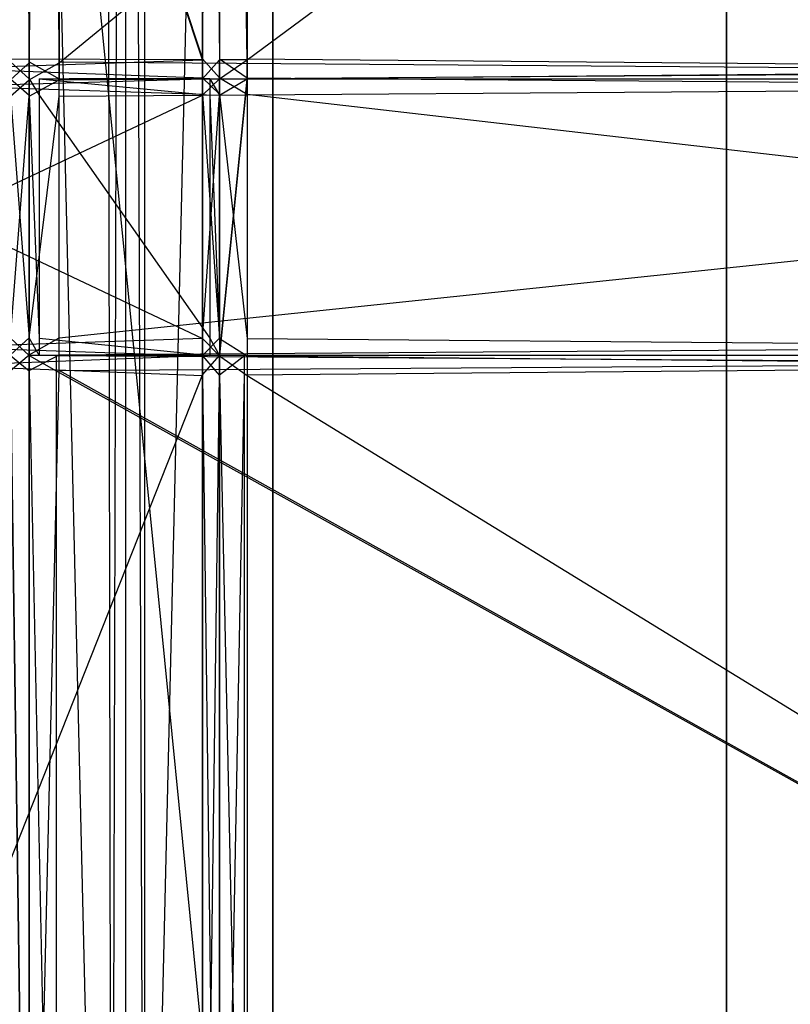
# Model space of a CAD drawing. Extents: x 0 to 0.996, y -0.498 to 0.
# Tile 17 of 101: x 0.05 to 0.102, y -0.431 to -0.363. Entities that reach past the tile are written whole.
import ezdxf

# ---------------------------------------------------------------- set-up
doc = ezdxf.new("R2010")
doc.units = 0
for name, color, linetype in [('L22_REGALELEMENT_0___REPLACEMTF', 7, 'CONTINUOUS'), ('L23_FL_CHE_12___REPLACEMTFOREMP', 7, 'CONTINUOUS'), ('L2_DRAWERBOXO_7___REPLACEMTFORE', 7, 'CONTINUOUS'), ('L31_KORPUS3_2___REPLACEMTFOREMP', 7, 'CONTINUOUS'), ('L7_DRAWERBOXO_2___REPLACEMTFORE', 7, 'CONTINUOUS')]:
    doc.layers.add(name, color=color, linetype=linetype)

msp = doc.modelspace()

# ---------------------------------------------------------------- linework, layer by layer
at = {"layer": 'L22_REGALELEMENT_0___REPLACEMTF', "color": 40}
for points, invisible_edges in [([(0.050327, -0.366314, 0.347881), (0.04905, -0.23671, 0.347881), (0.04905, -0.366316, 0.347881), (0.050327, -0.366314, 0.347881)], 13), ([(0.04905, -0.23671, 0.347881), (0.050327, -0.366314, 0.347881), (0.050327, -0.23671, 0.347881), (0.04905, -0.23671, 0.347881)], 14), ([(0.050327, -0.23671, 0.007881), (0.04905, -0.366386, 0.007881), (0.04905, -0.23671, 0.007881), (0.050327, -0.23671, 0.007881)], 13), ([(0.04905, -0.366386, 0.007881), (0.050327, -0.23671, 0.007881), (0.050327, -0.366386, 0.007881), (0.04905, -0.366386, 0.007881)], 14), ([(0.052382, -0.366314, 0.347881), (0.050327, -0.23671, 0.347881), (0.050327, -0.366314, 0.347881), (0.052382, -0.366314, 0.347881)], 13), ([(0.050327, -0.23671, 0.347881), (0.052382, -0.366314, 0.347881), (0.052382, -0.23671, 0.347881), (0.050327, -0.23671, 0.347881)], 14), ([(0.052382, -0.23671, 0.007881), (0.050327, -0.366386, 0.007881), (0.050327, -0.23671, 0.007881), (0.052382, -0.23671, 0.007881)], 13), ([(0.050327, -0.366386, 0.007881), (0.052382, -0.23671, 0.007881), (0.052382, -0.366386, 0.007881), (0.050327, -0.366386, 0.007881)], 14), ([(0.210118, -0.23671, 0.007881), (0.052382, -0.366386, 0.007881), (0.052382, -0.23671, 0.007881), (0.210118, -0.23671, 0.007881)], 13), ([(0.052382, -0.366386, 0.007881), (0.210118, -0.23671, 0.007881), (0.210118, -0.366386, 0.007881), (0.052382, -0.366386, 0.007881)], 14), ([(0.210118, -0.366314, 0.347881), (0.052382, -0.23671, 0.347881), (0.052382, -0.366314, 0.347881), (0.210118, -0.366314, 0.347881)], 13), ([(0.052382, -0.23671, 0.347881), (0.210118, -0.366314, 0.347881), (0.210118, -0.23671, 0.347881), (0.052382, -0.23671, 0.347881)], 14), ([(0.062177, -0.366094, 0.023017), (0.026926, -0.259121, 0.023017), (0.026926, -0.366094, 0.023017), (0.062177, -0.366094, 0.023017)], 13), ([(0.026926, -0.259121, 0.023017), (0.062177, -0.366094, 0.023017), (0.062177, -0.259121, 0.023017), (0.026926, -0.259121, 0.023017)], 14), ([(0.026926, -0.259121, 0.331122), (0.062177, -0.366163, 0.331122), (0.026926, -0.366094, 0.331122), (0.026926, -0.259121, 0.331122)], 13), ([(0.062177, -0.366163, 0.331122), (0.026926, -0.259121, 0.331122), (0.062177, -0.259121, 0.331122), (0.062177, -0.366163, 0.331122)], 14), ([(0.06335, -0.259121, 0.331122), (0.062177, -0.366163, 0.331122), (0.062177, -0.259121, 0.331122), (0.06335, -0.259121, 0.331122)], 13), ([(0.062177, -0.366163, 0.331122), (0.06335, -0.259121, 0.331122), (0.06335, -0.366165, 0.331122), (0.062177, -0.366163, 0.331122)], 14), ([(0.06335, -0.366094, 0.023017), (0.062177, -0.259121, 0.023017), (0.062177, -0.366094, 0.023017), (0.06335, -0.366094, 0.023017)], 13), ([(0.062177, -0.259121, 0.023017), (0.06335, -0.366094, 0.023017), (0.06335, -0.259121, 0.023017), (0.062177, -0.259121, 0.023017)], 14), ([(0.065238, -0.366094, 0.023017), (0.06335, -0.259121, 0.023017), (0.06335, -0.366094, 0.023017), (0.065238, -0.366094, 0.023017)], 13), ([(0.06335, -0.259121, 0.023017), (0.065238, -0.366094, 0.023017), (0.065238, -0.259121, 0.023017), (0.06335, -0.259121, 0.023017)], 14), ([(0.06335, -0.259121, 0.331122), (0.065238, -0.366165, 0.331122), (0.06335, -0.366165, 0.331122), (0.06335, -0.259121, 0.331122)], 13), ([(0.065238, -0.366165, 0.331122), (0.06335, -0.259121, 0.331122), (0.065238, -0.259121, 0.331122), (0.065238, -0.366165, 0.331122)], 14), ([(0.210118, -0.259121, 0.331122), (0.065238, -0.366165, 0.331122), (0.065238, -0.259121, 0.331122), (0.210118, -0.259121, 0.331122)], 13), ([(0.065238, -0.366165, 0.331122), (0.210118, -0.259121, 0.331122), (0.210118, -0.366165, 0.331122), (0.065238, -0.366165, 0.331122)], 14), ([(0.210118, -0.366094, 0.023017), (0.065238, -0.259121, 0.023017), (0.065238, -0.366094, 0.023017), (0.210118, -0.366094, 0.023017)], 13), ([(0.065238, -0.259121, 0.023017), (0.210118, -0.366094, 0.023017), (0.210118, -0.259121, 0.023017), (0.065238, -0.259121, 0.023017)], 14), ([(0.062177, -0.366163, 0.331122), (0.026926, -0.367401, 0.331122), (0.026926, -0.366094, 0.331122), (0.062177, -0.366163, 0.331122)], 13), ([(0.062177, -0.367401, 0.023017), (0.026926, -0.366094, 0.023017), (0.026926, -0.367401, 0.023017), (0.062177, -0.367401, 0.023017)], 13), ([(0.026926, -0.366094, 0.023017), (0.062177, -0.367401, 0.023017), (0.062177, -0.366094, 0.023017), (0.026926, -0.366094, 0.023017)], 14), ([(0.026926, -0.367401, 0.331122), (0.062177, -0.366163, 0.331122), (0.062177, -0.367471, 0.331122), (0.026926, -0.367401, 0.331122)], 14), ([(0.04905, -0.366316, 0.347881), (0.050327, -0.367473, 0.347881), (0.050327, -0.366314, 0.347881), (0.04905, -0.366316, 0.347881)], 14), ([(0.050327, -0.367473, 0.347881), (0.04905, -0.366316, 0.347881), (0.04905, -0.367475, 0.347881), (0.050327, -0.367473, 0.347881)], 13), ([(0.050327, -0.366386, 0.007881), (0.04905, -0.367545, 0.007881), (0.04905, -0.366386, 0.007881), (0.050327, -0.366386, 0.007881)], 13), ([(0.04905, -0.367545, 0.007881), (0.050327, -0.366386, 0.007881), (0.050327, -0.367545, 0.007881), (0.04905, -0.367545, 0.007881)], 14), ([(0.052382, -0.367473, 0.347881), (0.050327, -0.366314, 0.347881), (0.050327, -0.367473, 0.347881), (0.052382, -0.367473, 0.347881)], 13), ([(0.050327, -0.366314, 0.347881), (0.052382, -0.367473, 0.347881), (0.052382, -0.366314, 0.347881), (0.050327, -0.366314, 0.347881)], 14), ([(0.052382, -0.366386, 0.007881), (0.050327, -0.367545, 0.007881), (0.050327, -0.366386, 0.007881), (0.052382, -0.366386, 0.007881)], 13), ([(0.050327, -0.367545, 0.007881), (0.052382, -0.366386, 0.007881), (0.052382, -0.367545, 0.007881), (0.050327, -0.367545, 0.007881)], 14), ([(0.210118, -0.367473, 0.347881), (0.052382, -0.366314, 0.347881), (0.052382, -0.367473, 0.347881), (0.210118, -0.367473, 0.347881)], 13), ([(0.052382, -0.366314, 0.347881), (0.210118, -0.367473, 0.347881), (0.210118, -0.366314, 0.347881), (0.052382, -0.366314, 0.347881)], 14), ([(0.210118, -0.366386, 0.007881), (0.052382, -0.367545, 0.007881), (0.052382, -0.366386, 0.007881), (0.210118, -0.366386, 0.007881)], 13), ([(0.052382, -0.367545, 0.007881), (0.210118, -0.366386, 0.007881), (0.210118, -0.367545, 0.007881), (0.052382, -0.367545, 0.007881)], 14), ([(0.06335, -0.367401, 0.023017), (0.062177, -0.366094, 0.023017), (0.062177, -0.367401, 0.023017), (0.06335, -0.367401, 0.023017)], 13), ([(0.062177, -0.366094, 0.023017), (0.06335, -0.367401, 0.023017), (0.06335, -0.366094, 0.023017), (0.062177, -0.366094, 0.023017)], 14), ([(0.06335, -0.366165, 0.331122), (0.062177, -0.367471, 0.331122), (0.062177, -0.366163, 0.331122), (0.06335, -0.366165, 0.331122)], 13), ([(0.062177, -0.367471, 0.331122), (0.06335, -0.366165, 0.331122), (0.06335, -0.367473, 0.331122), (0.062177, -0.367471, 0.331122)], 14), ([(0.065238, -0.367401, 0.023017), (0.06335, -0.366094, 0.023017), (0.06335, -0.367401, 0.023017), (0.065238, -0.367401, 0.023017)], 13), ([(0.06335, -0.366094, 0.023017), (0.065238, -0.367401, 0.023017), (0.065238, -0.366094, 0.023017), (0.06335, -0.366094, 0.023017)], 14), ([(0.065238, -0.366165, 0.331122), (0.06335, -0.367473, 0.331122), (0.06335, -0.366165, 0.331122), (0.065238, -0.366165, 0.331122)], 13), ([(0.06335, -0.367473, 0.331122), (0.065238, -0.366165, 0.331122), (0.065238, -0.367473, 0.331122), (0.06335, -0.367473, 0.331122)], 14), ([(0.210118, -0.367401, 0.023017), (0.065238, -0.366094, 0.023017), (0.065238, -0.367401, 0.023017), (0.210118, -0.367401, 0.023017)], 13), ([(0.065238, -0.366094, 0.023017), (0.210118, -0.367401, 0.023017), (0.210118, -0.366094, 0.023017), (0.065238, -0.366094, 0.023017)], 14), ([(0.210118, -0.366165, 0.331122), (0.065238, -0.367473, 0.331122), (0.065238, -0.366165, 0.331122), (0.210118, -0.366165, 0.331122)], 13), ([(0.065238, -0.367473, 0.331122), (0.210118, -0.366165, 0.331122), (0.210118, -0.367473, 0.331122), (0.065238, -0.367473, 0.331122)], 14), ([(0.062177, -0.368513, 0.023017), (0.026926, -0.367401, 0.023017), (0.026926, -0.368513, 0.023017), (0.062177, -0.368513, 0.023017)], 13), ([(0.026926, -0.367401, 0.023017), (0.062177, -0.368513, 0.023017), (0.062177, -0.367401, 0.023017), (0.026926, -0.367401, 0.023017)], 14), ([(0.062177, -0.367471, 0.331122), (0.026926, -0.368513, 0.331122), (0.026926, -0.367401, 0.331122), (0.062177, -0.367471, 0.331122)], 13), ([(0.026926, -0.368513, 0.331122), (0.062177, -0.367471, 0.331122), (0.062177, -0.368577, 0.331122), (0.026926, -0.368513, 0.331122)], 14), ([(0.04905, -0.367475, 0.347881), (0.050327, -0.368579, 0.347881), (0.050327, -0.367473, 0.347881), (0.04905, -0.367475, 0.347881)], 14), ([(0.050327, -0.368579, 0.347881), (0.04905, -0.367475, 0.347881), (0.04905, -0.368582, 0.347881), (0.050327, -0.368579, 0.347881)], 13), ([(0.050327, -0.367545, 0.007881), (0.04905, -0.368646, 0.007881), (0.04905, -0.367545, 0.007881), (0.050327, -0.367545, 0.007881)], 13), ([(0.04905, -0.368646, 0.007881), (0.050327, -0.367545, 0.007881), (0.050327, -0.368646, 0.007881), (0.04905, -0.368646, 0.007881)], 14), ([(0.051031, -0.367473, 0.346975), (0.052382, -0.367473, 0.347881), (0.050327, -0.367473, 0.347881), (0.051031, -0.367473, 0.346975)], 14), ([(0.051031, -0.368579, 0.346975), (0.050327, -0.367473, 0.347881), (0.050327, -0.368579, 0.347881), (0.051031, -0.368579, 0.346975)], 13), ([(0.050327, -0.367473, 0.347881), (0.051031, -0.368579, 0.346975), (0.051031, -0.367473, 0.346975), (0.050327, -0.367473, 0.347881)], 14), ([(0.052382, -0.367545, 0.007881), (0.050327, -0.368646, 0.007881), (0.050327, -0.367545, 0.007881), (0.052382, -0.367545, 0.007881)], 13), ([(0.050327, -0.368646, 0.007881), (0.052382, -0.367545, 0.007881), (0.052382, -0.368646, 0.007881), (0.050327, -0.368646, 0.007881)], 14), ([(0.062691, -0.367473, 0.33197), (0.053078, -0.367473, 0.346975), (0.051031, -0.367473, 0.346975), (0.062691, -0.367473, 0.33197)], 14), ([(0.052382, -0.367473, 0.347881), (0.051031, -0.367473, 0.346975), (0.053078, -0.367473, 0.346975), (0.052382, -0.367473, 0.347881)], 13), ([(0.062691, -0.368579, 0.33197), (0.051031, -0.367473, 0.346975), (0.051031, -0.368579, 0.346975), (0.062691, -0.368579, 0.33197)], 13), ([(0.051031, -0.367473, 0.346975), (0.062691, -0.368579, 0.33197), (0.062691, -0.367473, 0.33197), (0.051031, -0.367473, 0.346975)], 14), ([(0.053078, -0.367473, 0.346975), (0.210118, -0.367473, 0.347881), (0.052382, -0.367473, 0.347881), (0.053078, -0.367473, 0.346975)], 14), ([(0.210118, -0.367545, 0.007881), (0.052382, -0.368646, 0.007881), (0.052382, -0.367545, 0.007881), (0.210118, -0.367545, 0.007881)], 13), ([(0.052382, -0.368646, 0.007881), (0.210118, -0.367545, 0.007881), (0.210118, -0.368646, 0.007881), (0.052382, -0.368646, 0.007881)], 14), ([(0.210118, -0.367473, 0.347881), (0.053078, -0.367473, 0.346975), (0.210118, -0.367473, 0.346975), (0.210118, -0.367473, 0.347881)], 13), ([(0.064588, -0.367473, 0.33197), (0.210118, -0.367473, 0.346975), (0.053078, -0.367473, 0.346975), (0.064588, -0.367473, 0.33197)], 14), ([(0.053078, -0.367473, 0.346975), (0.062691, -0.367473, 0.33197), (0.064588, -0.367473, 0.33197), (0.053078, -0.367473, 0.346975)], 13), ([(0.06335, -0.368513, 0.023017), (0.062177, -0.367401, 0.023017), (0.062177, -0.368513, 0.023017), (0.06335, -0.368513, 0.023017)], 13), ([(0.062177, -0.367401, 0.023017), (0.06335, -0.368513, 0.023017), (0.06335, -0.367401, 0.023017), (0.062177, -0.367401, 0.023017)], 14), ([(0.06335, -0.367473, 0.331122), (0.062177, -0.368577, 0.331122), (0.062177, -0.367471, 0.331122), (0.06335, -0.367473, 0.331122)], 13), ([(0.062177, -0.368577, 0.331122), (0.06335, -0.367473, 0.331122), (0.06335, -0.368579, 0.331122), (0.062177, -0.368577, 0.331122)], 14), ([(0.06335, -0.368579, 0.331122), (0.062691, -0.367473, 0.33197), (0.062691, -0.368579, 0.33197), (0.06335, -0.368579, 0.331122)], 13), ([(0.062691, -0.367473, 0.33197), (0.06335, -0.368579, 0.331122), (0.06335, -0.367473, 0.331122), (0.062691, -0.367473, 0.33197)], 14), ([(0.06335, -0.367473, 0.331122), (0.064588, -0.367473, 0.33197), (0.062691, -0.367473, 0.33197), (0.06335, -0.367473, 0.331122)], 14), ([(0.065238, -0.368513, 0.023017), (0.06335, -0.367401, 0.023017), (0.06335, -0.368513, 0.023017), (0.065238, -0.368513, 0.023017)], 13), ([(0.06335, -0.367401, 0.023017), (0.065238, -0.368513, 0.023017), (0.065238, -0.367401, 0.023017), (0.06335, -0.367401, 0.023017)], 14), ([(0.064588, -0.367473, 0.33197), (0.06335, -0.367473, 0.331122), (0.065238, -0.367473, 0.331122), (0.064588, -0.367473, 0.33197)], 13), ([(0.065238, -0.367473, 0.331122), (0.210118, -0.367473, 0.33197), (0.064588, -0.367473, 0.33197), (0.065238, -0.367473, 0.331122)], 14), ([(0.210118, -0.367473, 0.346975), (0.064588, -0.367473, 0.33197), (0.210118, -0.367473, 0.33197), (0.210118, -0.367473, 0.346975)], 13), ([(0.210118, -0.368513, 0.023017), (0.065238, -0.367401, 0.023017), (0.065238, -0.368513, 0.023017), (0.210118, -0.368513, 0.023017)], 13), ([(0.065238, -0.367401, 0.023017), (0.210118, -0.368513, 0.023017), (0.210118, -0.367401, 0.023017), (0.065238, -0.367401, 0.023017)], 14), ([(0.210118, -0.367473, 0.33197), (0.065238, -0.367473, 0.331122), (0.210118, -0.367473, 0.331122), (0.210118, -0.367473, 0.33197)], 13), ([(0.062177, -0.385217, 0.023017), (0.026926, -0.368513, 0.023017), (0.026926, -0.385217, 0.023017), (0.062177, -0.385217, 0.023017)], 13), ([(0.026926, -0.368513, 0.023017), (0.062177, -0.385217, 0.023017), (0.062177, -0.368513, 0.023017), (0.026926, -0.368513, 0.023017)], 14), ([(0.062177, -0.368577, 0.331122), (0.026926, -0.385217, 0.331122), (0.026926, -0.368513, 0.331122), (0.062177, -0.368577, 0.331122)], 13), ([(0.026926, -0.385217, 0.331122), (0.062177, -0.368577, 0.331122), (0.062177, -0.385194, 0.331122), (0.026926, -0.385217, 0.331122)], 14), ([(0.04905, -0.368582, 0.347881), (0.050327, -0.385193, 0.347881), (0.050327, -0.368579, 0.347881), (0.04905, -0.368582, 0.347881)], 14), ([(0.050327, -0.385193, 0.347881), (0.04905, -0.368582, 0.347881), (0.04905, -0.385192, 0.347881), (0.050327, -0.385193, 0.347881)], 13), ([(0.050327, -0.368646, 0.007881), (0.04905, -0.385169, 0.007881), (0.04905, -0.368646, 0.007881), (0.050327, -0.368646, 0.007881)], 13), ([(0.04905, -0.385169, 0.007881), (0.050327, -0.368646, 0.007881), (0.050327, -0.385169, 0.007881), (0.04905, -0.385169, 0.007881)], 14), ([(0.051031, -0.385193, 0.346975), (0.050327, -0.368579, 0.347881), (0.050327, -0.385193, 0.347881), (0.051031, -0.385193, 0.346975)], 13), ([(0.050327, -0.368579, 0.347881), (0.051031, -0.385193, 0.346975), (0.051031, -0.368579, 0.346975), (0.050327, -0.368579, 0.347881)], 14), ([(0.052382, -0.368646, 0.007881), (0.050327, -0.385169, 0.007881), (0.050327, -0.368646, 0.007881), (0.052382, -0.368646, 0.007881)], 13), ([(0.050327, -0.385169, 0.007881), (0.052382, -0.368646, 0.007881), (0.052382, -0.385169, 0.007881), (0.050327, -0.385169, 0.007881)], 14), ([(0.062691, -0.385193, 0.33197), (0.051031, -0.368579, 0.346975), (0.051031, -0.385193, 0.346975), (0.062691, -0.385193, 0.33197)], 13), ([(0.051031, -0.368579, 0.346975), (0.062691, -0.385193, 0.33197), (0.062691, -0.368579, 0.33197), (0.051031, -0.368579, 0.346975)], 14), ([(0.210118, -0.368646, 0.007881), (0.052382, -0.385169, 0.007881), (0.052382, -0.368646, 0.007881), (0.210118, -0.368646, 0.007881)], 13), ([(0.052382, -0.385169, 0.007881), (0.210118, -0.368646, 0.007881), (0.210118, -0.385169, 0.007881), (0.052382, -0.385169, 0.007881)], 14), ([(0.06335, -0.385217, 0.023017), (0.062177, -0.368513, 0.023017), (0.062177, -0.385217, 0.023017), (0.06335, -0.385217, 0.023017)], 13), ([(0.062177, -0.368513, 0.023017), (0.06335, -0.385217, 0.023017), (0.06335, -0.368513, 0.023017), (0.062177, -0.368513, 0.023017)], 14), ([(0.06335, -0.368579, 0.331122), (0.062177, -0.385194, 0.331122), (0.062177, -0.368577, 0.331122), (0.06335, -0.368579, 0.331122)], 13), ([(0.062177, -0.385194, 0.331122), (0.06335, -0.368579, 0.331122), (0.06335, -0.385193, 0.331122), (0.062177, -0.385194, 0.331122)], 14), ([(0.06335, -0.385193, 0.331122), (0.062691, -0.368579, 0.33197), (0.062691, -0.385193, 0.33197), (0.06335, -0.385193, 0.331122)], 13), ([(0.062691, -0.368579, 0.33197), (0.06335, -0.385193, 0.331122), (0.06335, -0.368579, 0.331122), (0.062691, -0.368579, 0.33197)], 14), ([(0.065238, -0.385217, 0.023017), (0.06335, -0.368513, 0.023017), (0.06335, -0.385217, 0.023017), (0.065238, -0.385217, 0.023017)], 13), ([(0.06335, -0.368513, 0.023017), (0.065238, -0.385217, 0.023017), (0.065238, -0.368513, 0.023017), (0.06335, -0.368513, 0.023017)], 14), ([(0.210118, -0.385217, 0.023017), (0.065238, -0.368513, 0.023017), (0.065238, -0.385217, 0.023017), (0.210118, -0.385217, 0.023017)], 13), ([(0.065238, -0.368513, 0.023017), (0.210118, -0.385217, 0.023017), (0.210118, -0.368513, 0.023017), (0.065238, -0.368513, 0.023017)], 14), ([(0.062177, -0.385194, 0.331122), (0.026926, -0.3864, 0.331122), (0.026926, -0.385217, 0.331122), (0.062177, -0.385194, 0.331122)], 13), ([(0.026926, -0.3864, 0.331122), (0.062177, -0.385194, 0.331122), (0.062177, -0.386371, 0.331122), (0.026926, -0.3864, 0.331122)], 14), ([(0.062177, -0.3864, 0.023017), (0.026926, -0.385217, 0.023017), (0.026926, -0.3864, 0.023017), (0.062177, -0.3864, 0.023017)], 13), ([(0.026926, -0.385217, 0.023017), (0.062177, -0.3864, 0.023017), (0.062177, -0.385217, 0.023017), (0.026926, -0.385217, 0.023017)], 14), ([(0.050327, -0.385169, 0.007881), (0.04905, -0.38634, 0.007881), (0.04905, -0.385169, 0.007881), (0.050327, -0.385169, 0.007881)], 13), ([(0.04905, -0.38634, 0.007881), (0.050327, -0.385169, 0.007881), (0.050327, -0.38634, 0.007881), (0.04905, -0.38634, 0.007881)], 14), ([(0.050327, -0.38637, 0.347881), (0.04905, -0.385192, 0.347881), (0.04905, -0.386369, 0.347881), (0.050327, -0.38637, 0.347881)], 13), ([(0.04905, -0.385192, 0.347881), (0.050327, -0.38637, 0.347881), (0.050327, -0.385193, 0.347881), (0.04905, -0.385192, 0.347881)], 14), ([(0.052382, -0.385169, 0.007881), (0.050327, -0.38634, 0.007881), (0.050327, -0.385169, 0.007881), (0.052382, -0.385169, 0.007881)], 13), ([(0.050327, -0.38634, 0.007881), (0.052382, -0.385169, 0.007881), (0.052382, -0.38634, 0.007881), (0.050327, -0.38634, 0.007881)], 14), ([(0.051031, -0.38637, 0.346975), (0.050327, -0.385193, 0.347881), (0.050327, -0.38637, 0.347881), (0.051031, -0.38637, 0.346975)], 13), ([(0.050327, -0.385193, 0.347881), (0.051031, -0.38637, 0.346975), (0.051031, -0.385193, 0.346975), (0.050327, -0.385193, 0.347881)], 14), ([(0.062691, -0.38637, 0.33197), (0.051031, -0.385193, 0.346975), (0.051031, -0.38637, 0.346975), (0.062691, -0.38637, 0.33197)], 13), ([(0.051031, -0.385193, 0.346975), (0.062691, -0.38637, 0.33197), (0.062691, -0.385193, 0.33197), (0.051031, -0.385193, 0.346975)], 14), ([(0.210118, -0.385169, 0.007881), (0.052382, -0.38634, 0.007881), (0.052382, -0.385169, 0.007881), (0.210118, -0.385169, 0.007881)], 13), ([(0.052382, -0.38634, 0.007881), (0.210118, -0.385169, 0.007881), (0.210118, -0.38634, 0.007881), (0.052382, -0.38634, 0.007881)], 14), ([(0.06335, -0.385193, 0.331122), (0.062177, -0.386371, 0.331122), (0.062177, -0.385194, 0.331122), (0.06335, -0.385193, 0.331122)], 13), ([(0.062177, -0.386371, 0.331122), (0.06335, -0.385193, 0.331122), (0.06335, -0.38637, 0.331122), (0.062177, -0.386371, 0.331122)], 14), ([(0.06335, -0.3864, 0.023017), (0.062177, -0.385217, 0.023017), (0.062177, -0.3864, 0.023017), (0.06335, -0.3864, 0.023017)], 13), ([(0.062177, -0.385217, 0.023017), (0.06335, -0.3864, 0.023017), (0.06335, -0.385217, 0.023017), (0.062177, -0.385217, 0.023017)], 14), ([(0.06335, -0.38637, 0.331122), (0.062691, -0.385193, 0.33197), (0.062691, -0.38637, 0.33197), (0.06335, -0.38637, 0.331122)], 13), ([(0.062691, -0.385193, 0.33197), (0.06335, -0.38637, 0.331122), (0.06335, -0.385193, 0.331122), (0.062691, -0.385193, 0.33197)], 14), ([(0.065238, -0.3864, 0.023017), (0.06335, -0.385217, 0.023017), (0.06335, -0.3864, 0.023017), (0.065238, -0.3864, 0.023017)], 13), ([(0.06335, -0.385217, 0.023017), (0.065238, -0.3864, 0.023017), (0.065238, -0.385217, 0.023017), (0.06335, -0.385217, 0.023017)], 14), ([(0.210118, -0.3864, 0.023017), (0.065238, -0.385217, 0.023017), (0.065238, -0.3864, 0.023017), (0.210118, -0.3864, 0.023017)], 13), ([(0.065238, -0.385217, 0.023017), (0.210118, -0.3864, 0.023017), (0.210118, -0.385217, 0.023017), (0.065238, -0.385217, 0.023017)], 14), ([(0.062177, -0.386371, 0.331122), (0.026926, -0.387737, 0.331122), (0.026926, -0.3864, 0.331122), (0.062177, -0.386371, 0.331122)], 13), ([(0.026926, -0.387737, 0.331122), (0.062177, -0.386371, 0.331122), (0.062177, -0.387708, 0.331122), (0.026926, -0.387737, 0.331122)], 14), ([(0.062177, -0.387737, 0.023017), (0.026926, -0.3864, 0.023017), (0.026926, -0.387737, 0.023017), (0.062177, -0.387737, 0.023017)], 13), ([(0.026926, -0.3864, 0.023017), (0.062177, -0.387737, 0.023017), (0.062177, -0.3864, 0.023017), (0.026926, -0.3864, 0.023017)], 14), ([(0.050327, -0.38634, 0.007881), (0.04905, -0.3874, 0.007881), (0.04905, -0.38634, 0.007881), (0.050327, -0.38634, 0.007881)], 13), ([(0.04905, -0.3874, 0.007881), (0.050327, -0.38634, 0.007881), (0.050327, -0.3874, 0.007881), (0.04905, -0.3874, 0.007881)], 14), ([(0.050327, -0.387429, 0.347881), (0.04905, -0.386369, 0.347881), (0.04905, -0.387428, 0.347881), (0.050327, -0.387429, 0.347881)], 13), ([(0.04905, -0.386369, 0.347881), (0.050327, -0.387429, 0.347881), (0.050327, -0.38637, 0.347881), (0.04905, -0.386369, 0.347881)], 14), ([(0.052382, -0.38634, 0.007881), (0.050327, -0.3874, 0.007881), (0.050327, -0.38634, 0.007881), (0.052382, -0.38634, 0.007881)], 13), ([(0.050327, -0.3874, 0.007881), (0.052382, -0.38634, 0.007881), (0.052382, -0.3874, 0.007881), (0.050327, -0.3874, 0.007881)], 14), ([(0.052184, -0.387429, 0.347881), (0.050327, -0.38637, 0.347881), (0.050327, -0.387429, 0.347881), (0.052184, -0.387429, 0.347881)], 13), ([(0.050327, -0.38637, 0.347881), (0.052184, -0.387429, 0.347881), (0.052184, -0.38637, 0.347881), (0.050327, -0.38637, 0.347881)], 14), ([(0.050327, -0.38637, 0.347881), (0.052881, -0.38637, 0.346975), (0.051031, -0.38637, 0.346975), (0.050327, -0.38637, 0.347881)], 13), ([(0.052881, -0.38637, 0.346975), (0.050327, -0.38637, 0.347881), (0.052184, -0.38637, 0.347881), (0.052881, -0.38637, 0.346975)], 14), ([(0.051031, -0.38637, 0.346975), (0.064405, -0.38637, 0.33197), (0.062691, -0.38637, 0.33197), (0.051031, -0.38637, 0.346975)], 13), ([(0.064405, -0.38637, 0.33197), (0.051031, -0.38637, 0.346975), (0.052881, -0.38637, 0.346975), (0.064405, -0.38637, 0.33197)], 14), ([(0.210118, -0.387429, 0.347881), (0.052184, -0.38637, 0.347881), (0.052184, -0.387429, 0.347881), (0.210118, -0.387429, 0.347881)], 13), ([(0.052184, -0.38637, 0.347881), (0.210118, -0.387429, 0.347881), (0.210118, -0.38637, 0.347881), (0.052184, -0.38637, 0.347881)], 14), ([(0.052184, -0.38637, 0.347881), (0.210118, -0.38637, 0.346975), (0.052881, -0.38637, 0.346975), (0.052184, -0.38637, 0.347881)], 13), ([(0.210118, -0.38637, 0.346975), (0.052184, -0.38637, 0.347881), (0.210118, -0.38637, 0.347881), (0.210118, -0.38637, 0.346975)], 14), ([(0.210118, -0.38634, 0.007881), (0.052382, -0.3874, 0.007881), (0.052382, -0.38634, 0.007881), (0.210118, -0.38634, 0.007881)], 13), ([(0.052382, -0.3874, 0.007881), (0.210118, -0.38634, 0.007881), (0.210118, -0.3874, 0.007881), (0.052382, -0.3874, 0.007881)], 14), ([(0.210118, -0.38637, 0.346975), (0.064405, -0.38637, 0.33197), (0.052881, -0.38637, 0.346975), (0.210118, -0.38637, 0.346975)], 14), ([(0.06335, -0.38637, 0.331122), (0.062177, -0.387708, 0.331122), (0.062177, -0.386371, 0.331122), (0.06335, -0.38637, 0.331122)], 13), ([(0.062177, -0.387708, 0.331122), (0.06335, -0.38637, 0.331122), (0.06335, -0.387707, 0.331122), (0.062177, -0.387708, 0.331122)], 14), ([(0.06335, -0.387737, 0.023017), (0.062177, -0.3864, 0.023017), (0.062177, -0.387737, 0.023017), (0.06335, -0.387737, 0.023017)], 13), ([(0.062177, -0.3864, 0.023017), (0.06335, -0.387737, 0.023017), (0.06335, -0.3864, 0.023017), (0.062177, -0.3864, 0.023017)], 14), ([(0.062691, -0.38637, 0.33197), (0.065056, -0.38637, 0.331122), (0.06335, -0.38637, 0.331122), (0.062691, -0.38637, 0.33197)], 13), ([(0.065056, -0.38637, 0.331122), (0.062691, -0.38637, 0.33197), (0.064405, -0.38637, 0.33197), (0.065056, -0.38637, 0.331122)], 14), ([(0.065056, -0.38637, 0.331122), (0.06335, -0.387707, 0.331122), (0.06335, -0.38637, 0.331122), (0.065056, -0.38637, 0.331122)], 13), ([(0.06335, -0.387707, 0.331122), (0.065056, -0.38637, 0.331122), (0.065056, -0.387707, 0.331122), (0.06335, -0.387707, 0.331122)], 14), ([(0.065238, -0.387737, 0.023017), (0.06335, -0.3864, 0.023017), (0.06335, -0.387737, 0.023017), (0.065238, -0.387737, 0.023017)], 13), ([(0.06335, -0.3864, 0.023017), (0.065238, -0.387737, 0.023017), (0.065238, -0.3864, 0.023017), (0.06335, -0.3864, 0.023017)], 14), ([(0.064405, -0.38637, 0.33197), (0.210118, -0.38637, 0.346975), (0.210118, -0.38637, 0.33197), (0.064405, -0.38637, 0.33197)], 13), ([(0.210118, -0.38637, 0.33197), (0.065056, -0.38637, 0.331122), (0.064405, -0.38637, 0.33197), (0.210118, -0.38637, 0.33197)], 14), ([(0.210118, -0.38637, 0.331122), (0.065056, -0.387707, 0.331122), (0.065056, -0.38637, 0.331122), (0.210118, -0.38637, 0.331122)], 13), ([(0.065056, -0.387707, 0.331122), (0.210118, -0.38637, 0.331122), (0.210118, -0.387707, 0.331122), (0.065056, -0.387707, 0.331122)], 14), ([(0.065056, -0.38637, 0.331122), (0.210118, -0.38637, 0.33197), (0.210118, -0.38637, 0.331122), (0.065056, -0.38637, 0.331122)], 13), ([(0.210118, -0.387737, 0.023017), (0.065238, -0.3864, 0.023017), (0.065238, -0.387737, 0.023017), (0.210118, -0.387737, 0.023017)], 13), ([(0.065238, -0.3864, 0.023017), (0.210118, -0.387737, 0.023017), (0.210118, -0.3864, 0.023017), (0.065238, -0.3864, 0.023017)], 14), ([(0.04905, -0.3874, 0.007881), (0.050327, -0.475308, 0.007881), (0.04905, -0.475308, 0.007881), (0.04905, -0.3874, 0.007881)], 13), ([(0.050327, -0.475308, 0.007881), (0.04905, -0.3874, 0.007881), (0.050327, -0.3874, 0.007881), (0.050327, -0.475308, 0.007881)], 14), ([(0.050327, -0.475308, 0.347881), (0.04905, -0.387428, 0.347881), (0.04905, -0.475308, 0.347881), (0.050327, -0.475308, 0.347881)], 13), ([(0.04905, -0.387428, 0.347881), (0.050327, -0.475308, 0.347881), (0.050327, -0.387429, 0.347881), (0.04905, -0.387428, 0.347881)], 14), ([(0.052382, -0.3874, 0.007881), (0.050327, -0.475308, 0.007881), (0.050327, -0.3874, 0.007881), (0.052382, -0.3874, 0.007881)], 13), ([(0.050327, -0.475308, 0.007881), (0.052382, -0.3874, 0.007881), (0.052382, -0.475308, 0.007881), (0.050327, -0.475308, 0.007881)], 14), ([(0.052184, -0.475308, 0.347881), (0.050327, -0.387429, 0.347881), (0.050327, -0.475308, 0.347881), (0.052184, -0.475308, 0.347881)], 13), ([(0.050327, -0.387429, 0.347881), (0.052184, -0.475308, 0.347881), (0.052184, -0.387429, 0.347881), (0.050327, -0.387429, 0.347881)], 14), ([(0.210118, -0.475308, 0.347881), (0.052184, -0.387429, 0.347881), (0.052184, -0.475308, 0.347881), (0.210118, -0.475308, 0.347881)], 13), ([(0.052184, -0.387429, 0.347881), (0.210118, -0.475308, 0.347881), (0.210118, -0.387429, 0.347881), (0.052184, -0.387429, 0.347881)], 14), ([(0.052382, -0.3874, 0.007881), (0.210118, -0.475308, 0.007881), (0.052382, -0.475308, 0.007881), (0.052382, -0.3874, 0.007881)], 13), ([(0.210118, -0.475308, 0.007881), (0.052382, -0.3874, 0.007881), (0.210118, -0.3874, 0.007881), (0.210118, -0.475308, 0.007881)], 14), ([(0.062177, -0.387708, 0.331122), (0.026926, -0.476738, 0.331122), (0.026926, -0.387737, 0.331122), (0.062177, -0.387708, 0.331122)], 13), ([(0.026926, -0.476738, 0.331122), (0.062177, -0.387708, 0.331122), (0.062177, -0.476738, 0.331122), (0.026926, -0.476738, 0.331122)], 14), ([(0.062177, -0.476738, 0.023017), (0.026926, -0.387737, 0.023017), (0.026926, -0.476738, 0.023017), (0.062177, -0.476738, 0.023017)], 13), ([(0.026926, -0.387737, 0.023017), (0.062177, -0.476738, 0.023017), (0.062177, -0.387737, 0.023017), (0.026926, -0.387737, 0.023017)], 14), ([(0.06335, -0.387707, 0.331122), (0.062177, -0.476738, 0.331122), (0.062177, -0.387708, 0.331122), (0.06335, -0.387707, 0.331122)], 13), ([(0.062177, -0.476738, 0.331122), (0.06335, -0.387707, 0.331122), (0.06335, -0.476738, 0.331122), (0.062177, -0.476738, 0.331122)], 14), ([(0.06335, -0.476738, 0.023017), (0.062177, -0.387737, 0.023017), (0.062177, -0.476738, 0.023017), (0.06335, -0.476738, 0.023017)], 13), ([(0.062177, -0.387737, 0.023017), (0.06335, -0.476738, 0.023017), (0.06335, -0.387737, 0.023017), (0.062177, -0.387737, 0.023017)], 14), ([(0.065056, -0.387707, 0.331122), (0.06335, -0.476738, 0.331122), (0.06335, -0.387707, 0.331122), (0.065056, -0.387707, 0.331122)], 13), ([(0.06335, -0.476738, 0.331122), (0.065056, -0.387707, 0.331122), (0.065056, -0.476738, 0.331122), (0.06335, -0.476738, 0.331122)], 14), ([(0.065238, -0.476738, 0.023017), (0.06335, -0.387737, 0.023017), (0.06335, -0.476738, 0.023017), (0.065238, -0.476738, 0.023017)], 13), ([(0.06335, -0.387737, 0.023017), (0.065238, -0.476738, 0.023017), (0.065238, -0.387737, 0.023017), (0.06335, -0.387737, 0.023017)], 14), ([(0.210118, -0.387707, 0.331122), (0.065056, -0.476738, 0.331122), (0.065056, -0.387707, 0.331122), (0.210118, -0.387707, 0.331122)], 13), ([(0.065056, -0.476738, 0.331122), (0.210118, -0.387707, 0.331122), (0.210118, -0.476738, 0.331122), (0.065056, -0.476738, 0.331122)], 14), ([(0.210118, -0.476738, 0.023017), (0.065238, -0.387737, 0.023017), (0.065238, -0.476738, 0.023017), (0.210118, -0.476738, 0.023017)], 13), ([(0.065238, -0.387737, 0.023017), (0.210118, -0.476738, 0.023017), (0.210118, -0.387737, 0.023017), (0.065238, -0.387737, 0.023017)], 14)]:
    msp.add_3dface(points, dxfattribs=dict(at, invisible_edges=invisible_edges))
at = {"layer": 'L23_FL_CHE_12___REPLACEMTFOREMP', "color": 8}
for points, invisible_edges in [([(0.065238, -0.367473, 0.331122), (0.06335, -0.368579, 0.331122), (0.06335, -0.367473, 0.331122), (0.065238, -0.367473, 0.331122)], 13), ([(0.06335, -0.368579, 0.331122), (0.065238, -0.367473, 0.331122), (0.06335, -0.385193, 0.331122), (0.06335, -0.368579, 0.331122)], 10), ([(0.06335, -0.385193, 0.331122), (0.065238, -0.367473, 0.331122), (0.06335, -0.38637, 0.331122), (0.06335, -0.385193, 0.331122)], 13), ([(0.06335, -0.38637, 0.331122), (0.065238, -0.367473, 0.331122), (0.065056, -0.38637, 0.331122), (0.06335, -0.38637, 0.331122)], 10), ([(0.065056, -0.38637, 0.331122), (0.065238, -0.367473, 0.331122), (0.210118, -0.38637, 0.331122), (0.065056, -0.38637, 0.331122)], 15), ([(0.210118, -0.38637, 0.331122), (0.065238, -0.367473, 0.331122), (0.210118, -0.367473, 0.331122), (0.210118, -0.38637, 0.331122)], 15)]:
    msp.add_3dface(points, dxfattribs=dict(at, invisible_edges=invisible_edges))
at = {"layer": 'L2_DRAWERBOXO_7___REPLACEMTFORE', "color": 250}
for points, invisible_edges in [([(0.066985, -0.481792, 0.378039), (0.0305, -0.113855, 0.378039), (0.0305, -0.481792, 0.378039), (0.066985, -0.481792, 0.378039)], 13), ([(0.0305, -0.113855, 0.378039), (0.066985, -0.481792, 0.378039), (0.066985, -0.113855, 0.378039), (0.0305, -0.113855, 0.378039)], 14), ([(0.04668, -0.113855, 0.459584), (0.055389, -0.481792, 0.406666), (0.04668, -0.481792, 0.459584), (0.04668, -0.113855, 0.459584)], 13), ([(0.055389, -0.481792, 0.406666), (0.04668, -0.113855, 0.459584), (0.055389, -0.113855, 0.406666), (0.055389, -0.481792, 0.406666)], 14), ([(0.055389, -0.113855, 0.406666), (0.05597, -0.481792, 0.404629), (0.055389, -0.481792, 0.406666), (0.055389, -0.113855, 0.406666)], 13), ([(0.05597, -0.481792, 0.404629), (0.055389, -0.113855, 0.406666), (0.05597, -0.113855, 0.404629), (0.05597, -0.481792, 0.404629)], 14), ([(0.05597, -0.481792, 0.404629), (0.056933, -0.113855, 0.402742), (0.056933, -0.481792, 0.402742), (0.05597, -0.481792, 0.404629)], 13), ([(0.056933, -0.113855, 0.402742), (0.05597, -0.481792, 0.404629), (0.05597, -0.113855, 0.404629), (0.056933, -0.113855, 0.402742)], 14), ([(0.056933, -0.113855, 0.402742), (0.058242, -0.481792, 0.401076), (0.056933, -0.481792, 0.402742), (0.056933, -0.113855, 0.402742)], 13), ([(0.058242, -0.481792, 0.401076), (0.056933, -0.113855, 0.402742), (0.058242, -0.113855, 0.401076), (0.058242, -0.481792, 0.401076)], 14), ([(0.066985, -0.113855, 0.394771), (0.058242, -0.481792, 0.401076), (0.058242, -0.113855, 0.401076), (0.066985, -0.113855, 0.394771)], 13), ([(0.058242, -0.481792, 0.401076), (0.066985, -0.113855, 0.394771), (0.066985, -0.481792, 0.394771), (0.058242, -0.481792, 0.401076)], 14), ([(0.066985, -0.113855, 0.394771), (0.066985, -0.481792, 0.378039), (0.066985, -0.481792, 0.394771), (0.066985, -0.113855, 0.394771)], 13), ([(0.066985, -0.481792, 0.378039), (0.066985, -0.113855, 0.394771), (0.066985, -0.113855, 0.378039), (0.066985, -0.481792, 0.378039)], 14)]:
    msp.add_3dface(points, dxfattribs=dict(at, invisible_edges=invisible_edges))
at = {"layer": 'L31_KORPUS3_2___REPLACEMTFOREMP', "color": 8}
for points, invisible_edges in [([(0.000909, -0.497407), (0.000912, -0.000595), (0.098, -0.497407), (0.000909, -0.497407)], 15), ([(0.000912, -0.000597, 0.00769), (0.000909, -0.497405, 0.00769), (0.098, -0.497405, 0.00769), (0.000912, -0.000597, 0.00769)], 15), ([(0.098, -0.497407), (0.000912, -0.000595), (0.098, -0.000595), (0.098, -0.497407)], 15), ([(0.000912, -0.000597, 0.00769), (0.098, -0.497405, 0.00769), (0.098, -0.000597, 0.00769), (0.000912, -0.000597, 0.00769)], 15), ([(0.995088, -0.000595), (0.098, -0.497407), (0.098, -0.000595), (0.995088, -0.000595)], 13), ([(0.098, -0.497407), (0.995088, -0.000595), (0.995091, -0.497407), (0.098, -0.497407)], 10), ([(0.995091, -0.497405, 0.00769), (0.098, -0.000597, 0.00769), (0.098, -0.497405, 0.00769), (0.995091, -0.497405, 0.00769)], 13), ([(0.098, -0.000597, 0.00769), (0.995091, -0.497405, 0.00769), (0.995088, -0.000597, 0.00769), (0.098, -0.000597, 0.00769)], 10)]:
    msp.add_3dface(points, dxfattribs=dict(at, invisible_edges=invisible_edges))
at = {"layer": 'L7_DRAWERBOXO_2___REPLACEMTFORE', "color": 250}
for points, invisible_edges in [([(0.066985, -0.113855, 0.378039), (0.409531, -0.481792, 0.378039), (0.066985, -0.481792, 0.378039), (0.066985, -0.113855, 0.378039)], 13), ([(0.409531, -0.481792, 0.378039), (0.066985, -0.113855, 0.378039), (0.409531, -0.113855, 0.378039), (0.409531, -0.481792, 0.378039)], 14), ([(0.409531, -0.481792, 0.394028), (0.066985, -0.113855, 0.394028), (0.066985, -0.481792, 0.394028), (0.409531, -0.481792, 0.394028)], 13), ([(0.066985, -0.113855, 0.394028), (0.409531, -0.481792, 0.394028), (0.409531, -0.113855, 0.394028), (0.066985, -0.113855, 0.394028)], 14), ([(0.066985, -0.113855, 0.394028), (0.066985, -0.481792, 0.378039), (0.066985, -0.481792, 0.394028), (0.066985, -0.113855, 0.394028)], 13), ([(0.066985, -0.481792, 0.378039), (0.066985, -0.113855, 0.394028), (0.066985, -0.113855, 0.378039), (0.066985, -0.481792, 0.378039)], 14)]:
    msp.add_3dface(points, dxfattribs=dict(at, invisible_edges=invisible_edges))

doc.saveas('drawing.dxf')
